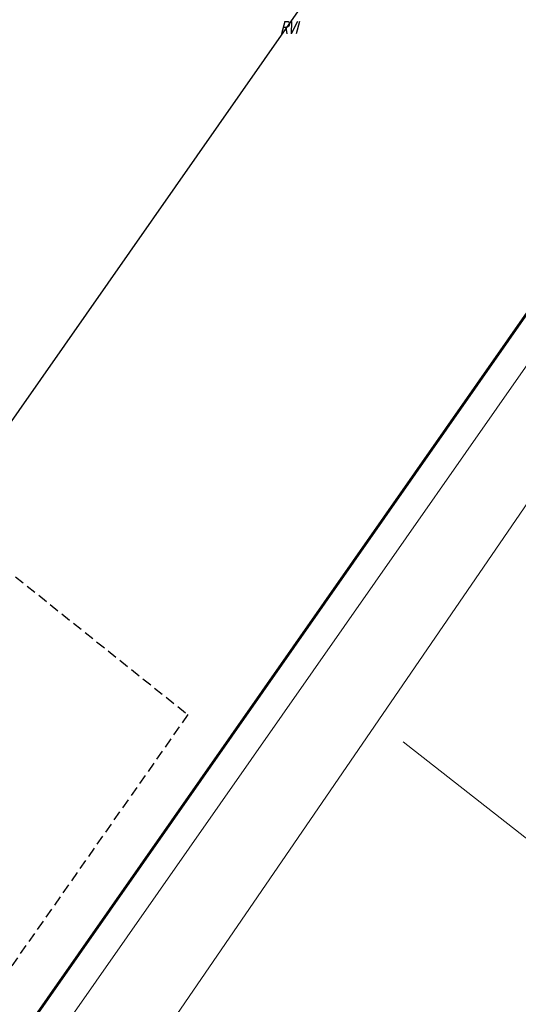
# Model space of a CAD drawing. Header units: metres. Extents: x -712710 to 14443962, y 4588557 to 14849904.
# Tile 52 of 256: x 7505062 to 7505112, y 5888392 to 5888491. Entities that reach past the tile are written whole.
import ezdxf
from ezdxf.enums import TextEntityAlignment as Align

# ---------------------------------------------------------------- set-up
doc = ezdxf.new("R2010")
doc.units = ezdxf.units.M
doc.header["$MEASUREMENT"] = 0
for name, pattern in [('1', [0, 0]), ('4_1', [0]), ('4_SUPK_01', [0]), ('4_SUPW_01', [0]), ('UOP', [1.5, 1, -0.5])]:
    doc.linetypes.add(name, pattern=pattern)
doc.layers.get('Defpoints').update_dxf_attribs({"linetype": 'CONTINUOUS'})
doc.layers.add('#RAMKA 2', color=133, linetype='1', lineweight=60, plot=False)
for name, color, linetype, lineweight in [('#tabliczka', 18, 'CONTINUOUS', 13), ('Kontury', 3, 'UOP', 25), ('Numery_konturow', 3, 'CONTINUOUS', 13), ('SUPK_L_4', 34, '4_SUPK_01', 18), ('SUPW_L_0', 5, '4_SUPW_01', 18)]:
    doc.layers.add(name, color=color, linetype=linetype, lineweight=lineweight)
doc.styles.get("Standard").update_dxf_attribs({"font": 'Simplex.SHX', "width": 0.75})
doc.dimstyles.new('RAMA', dxfattribs={"dimtxt": 20, "dimasz": 1, "dimexe": 1, "dimexo": 1, "dimgap": 1, "dimtad": 1, "dimlfac": 2, "dimtxsty": 'Standard', "dimcen": 2.5, "dimadec": 0, "dimazin": 0, "dimtfac": 1, "dimtmove": 0, "dimatfit": 3, "dimfxl": 1, "dimarcsym": 0})

# ---------------------------------------------------------------- blocks, each defined once
blk = doc.blocks.new('*D479')
at = {"layer": '#RAMKA 2', "color": 0, "lineweight": -2}
for p, q in [((7505301.435, 5888733.551), (7505271.572, 5888754.419)), ((7504957.922, 5888303.835), (7505271.819, 5888753.026)), ((7504986.392, 5888282.72), (7504956.53, 5888303.588))]:
    blk.add_line(p, q, dxfattribs=at)
at = {"layer": '#RAMKA 2', "color": 0}
for points in [[(7505271.956, 5888752.931), (7505271.683, 5888753.122), (7505272.392, 5888753.846)], [(7504957.786, 5888303.93), (7504958.059, 5888303.739), (7504957.349, 5888303.015)]]:
    blk.add_solid(points, dxfattribs=at)
at = {"layer": 'Defpoints', "color": 0}
for p in [(7505272.392, 5888753.846), (7505302.254, 5888732.978), (7504987.212, 5888282.147)]:
    blk.add_point(p, dxfattribs=at)
at = {"layer": '#RAMKA 2', "color": 0, "insert": (7505114.871, 5888528.431), "char_height": 20, "attachment_point": 5, "rotation": 55.05398}
blk.add_mtext('1100', dxfattribs=at)

msp = doc.modelspace()

# ---------------------------------------------------------------- linework, layer by layer
at = {"layer": '#RAMKA 2'}
msp.add_lwpolyline([(7505106.8869, 5888198.51777), (7505421.92938, 5888649.34838), (7505302.25434, 5888732.97784), (7504987.21187, 5888282.14723)], close=True, dxfattribs=at)
at = {"layer": '#tabliczka'}
msp.add_lwpolyline([(7505106.14624, 5888202.69526), (7505417.75189, 5888648.60772), (7505302.99501, 5888728.80035), (7504991.38936, 5888282.88789)], close=True, dxfattribs=at)
at = {"layer": 'Kontury'}
for p, q in [((7505061.09, 5888435.16), (7505078.5, 5888421.22)), ((7505078.5, 5888421.22), (7505057.85, 5888391.74))]:
    msp.add_line(p, q, dxfattribs=at)
at = {"layer": 'SUPK_L_4', "linetype": '4_1'}
for p, q in [((7505100.73868, 5888418.11517), (7505100.267, 5888418.486)), ((7505114.45332, 5888407.33283), (7505100.73868, 5888418.11517))]:
    msp.add_line(p, q, dxfattribs=at)
at = {"layer": 'SUPK_L_4', "linetype": '4_SUPK_01'}
msp.add_line((7505114.45332, 5888407.33283), (7505100.73868, 5888418.11517), dxfattribs=at)
at = {"layer": 'SUPW_L_0', "linetype": '4_1'}
msp.add_line((7505114.23919, 5888444.69831), (7505072.03541, 5888383.12412), dxfattribs=at)

# ---------------------------------------------------------------- texts
at = {"layer": 'Numery_konturow', "oblique": 15, "width": 0.7}
msp.add_text('RVI', height=1.25, dxfattribs=at).set_placement((7505088.71, 5888490.67), align=Align.MIDDLE)

# ---------------------------------------------------------------- dimensions: what is measured, and where the dimension line sits
at = {"layer": '#RAMKA 2'}
dim = msp.add_aligned_dim(p1=(7504987.21187, 5888282.14723), p2=(7505302.25434, 5888732.97784), distance=36.43124, dimstyle='RAMA', dxfattribs=at)
dim.commit()
dim.dimension.update_dxf_attribs({"geometry": '*D479', "text_midpoint": (7505114.87071, 5888528.43051)})

doc.saveas('drawing.dxf')
